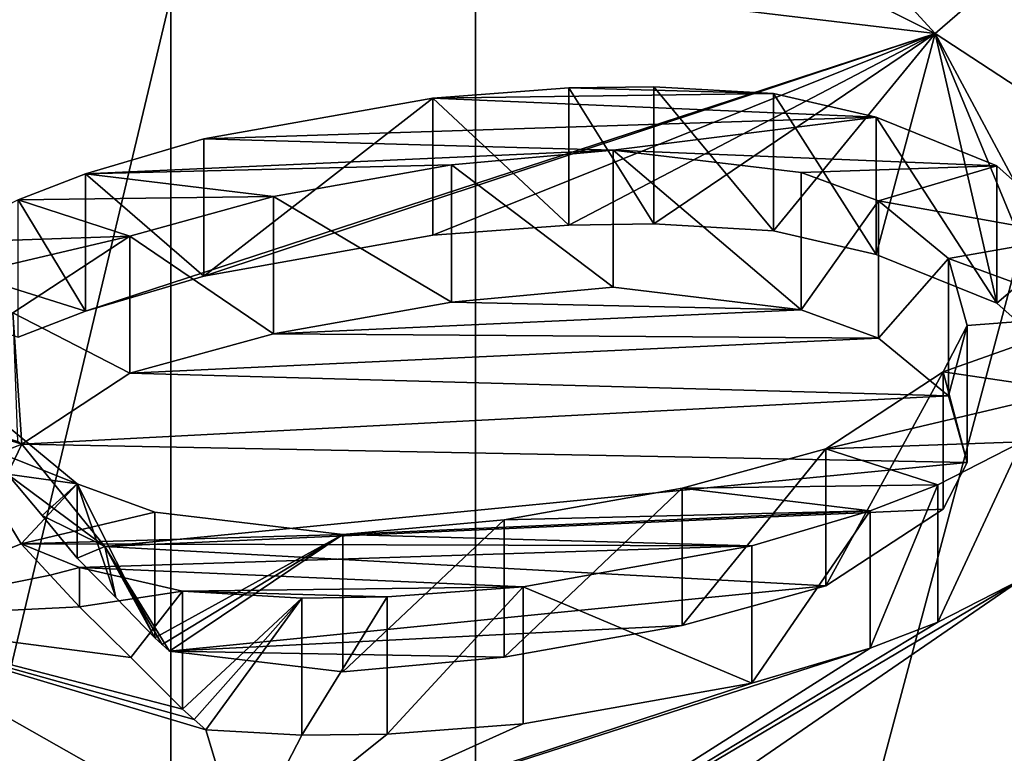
# Model space of a CAD drawing. Header units: millimetres. Extents: x -20 to 172, y -100 to 100.
# Tile 46 of 256: x 127.5 to 130.61, y -60.74 to -58.43. Entities that reach past the tile are written whole.
import ezdxf

# ---------------------------------------------------------------- set-up
doc = ezdxf.new("R2010")
doc.units = ezdxf.units.MM
doc.header["$LTSCALE"] = 37.722908
for name, color, linetype in [('1335', 7, 'CONTINUOUS'), ('1337', 7, 'CONTINUOUS'), ('1344', 7, 'CONTINUOUS'), ('1345', 7, 'CONTINUOUS'), ('1348', 7, 'CONTINUOUS'), ('1352', 7, 'CONTINUOUS'), ('1443', 7, 'CONTINUOUS'), ('1444', 7, 'CONTINUOUS'), ('1445', 7, 'CONTINUOUS'), ('1446', 7, 'CONTINUOUS'), ('1450', 7, 'CONTINUOUS'), ('1451', 7, 'CONTINUOUS'), ('1452', 7, 'CONTINUOUS'), ('1453', 7, 'CONTINUOUS'), ('1454', 7, 'CONTINUOUS'), ('1455', 7, 'CONTINUOUS'), ('1456', 7, 'CONTINUOUS'), ('1457', 7, 'CONTINUOUS'), ('1458', 7, 'CONTINUOUS'), ('1462', 7, 'CONTINUOUS'), ('1463', 7, 'CONTINUOUS'), ('1464', 7, 'CONTINUOUS'), ('1465', 7, 'CONTINUOUS'), ('1466', 7, 'CONTINUOUS'), ('1467', 7, 'CONTINUOUS'), ('1468', 7, 'CONTINUOUS'), ('1469', 7, 'CONTINUOUS'), ('1470', 7, 'CONTINUOUS'), ('1473', 7, 'CONTINUOUS'), ('1474', 7, 'CONTINUOUS'), ('1475', 7, 'CONTINUOUS'), ('1476', 7, 'CONTINUOUS'), ('1477', 7, 'CONTINUOUS'), ('1478', 7, 'CONTINUOUS'), ('1479', 7, 'CONTINUOUS'), ('1480', 7, 'CONTINUOUS'), ('1481', 7, 'CONTINUOUS'), ('1482', 7, 'CONTINUOUS'), ('1483', 7, 'CONTINUOUS'), ('1484', 7, 'CONTINUOUS'), ('4073', 7, 'CONTINUOUS'), ('4076', 7, 'CONTINUOUS')]:
    doc.layers.add(name, color=color, linetype=linetype)

msp = doc.modelspace()

# ---------------------------------------------------------------- linework, layer by layer
at = {"layer": '1335', "color": 7, "linetype": 'Continuous', "true_color": 0xf5f5f5}
for points in [[(130.3912, -58.4746, -44.181), (126, -56.2789, -40.3779), (121.6239, -57.431, -42.3734), (130.3912, -58.4746, -44.181)], [(127.7124, -59.3497, -45.6968), (130.3912, -58.4746, -44.181), (121.6239, -57.431, -42.3734), (127.7124, -59.3497, -45.6968)], [(127.4999, -59.4318, -45.8389), (127.7124, -59.3497, -45.6968), (121.6239, -57.431, -42.3734), (127.4999, -59.4318, -45.8389)], [(128.0853, -59.2391, -45.5051), (130.3912, -58.4746, -44.181), (127.7124, -59.3497, -45.6968), (128.0853, -59.2391, -45.5051)], [(128.8069, -59.1106, -45.2826), (130.3912, -58.4746, -44.181), (128.0853, -59.2391, -45.5051), (128.8069, -59.1106, -45.2826)], [(129.2357, -59.0785, -45.2269), (130.3912, -58.4746, -44.181), (128.8069, -59.1106, -45.2826), (129.2357, -59.0785, -45.2269)], [(129.5042, -59.0749, -45.2207), (130.3912, -58.4746, -44.181), (129.2357, -59.0785, -45.2269), (129.5042, -59.0749, -45.2207)], [(129.8808, -59.0963, -45.2578), (130.3912, -58.4746, -44.181), (129.5042, -59.0749, -45.2207), (129.8808, -59.0963, -45.2578)], [(130.2052, -59.1712, -45.3876), (130.3912, -58.4746, -44.181), (129.8808, -59.0963, -45.2578), (130.2052, -59.1712, -45.3876)], [(130.5855, -59.3247, -45.6533), (130.3912, -58.4746, -44.181), (130.2052, -59.1712, -45.3876), (130.5855, -59.3247, -45.6533)], [(132, -61.475, -49.3779), (130.3912, -58.4746, -44.181), (130.8335, -59.5459, -46.0365), (132, -61.475, -49.3779)], [(130.8335, -59.5459, -46.0365), (130.3912, -58.4746, -44.181), (130.5855, -59.3247, -45.6533), (130.8335, -59.5459, -46.0365)], [(129.3755, -59.2747, -45.5669), (128.8665, -59.3212, -45.6473), (129.9684, -59.3461, -45.6904), (129.3755, -59.2747, -45.5669)], [(128.8665, -59.3212, -45.6473), (128.3053, -59.4211, -45.8203), (129.9684, -59.3461, -45.6904), (128.8665, -59.3212, -45.6473)], [(129.9684, -59.3461, -45.6904), (128.3053, -59.4211, -45.8203), (130.2126, -59.4353, -45.845), (129.9684, -59.3461, -45.6904)], [(128.3053, -59.4211, -45.8203), (127.8522, -59.546, -46.0367), (130.2126, -59.4353, -45.845), (128.3053, -59.4211, -45.8203)], [(130.2126, -59.4353, -45.845), (127.8522, -59.546, -46.0367), (130.4326, -59.6173, -46.1602), (130.2126, -59.4353, -45.845)], [(127.8522, -59.546, -46.0367), (127.5119, -59.7697, -46.4241), (130.4326, -59.6173, -46.1602), (127.8522, -59.546, -46.0367)], [(130.4326, -59.6173, -46.1602), (127.5119, -59.7697, -46.4241), (130.4922, -59.8278, -46.5248), (130.4326, -59.6173, -46.1602)], [(130.4922, -59.8278, -46.5248), (127.5119, -59.7697, -46.4241), (127.7728, -60.0925, -46.9832), (130.4922, -59.8278, -46.5248)], [(130.4157, -59.9741, -46.7782), (130.4922, -59.8278, -46.5248), (127.7728, -60.0925, -46.9832), (130.4157, -59.9741, -46.7782)], [(130.0465, -60.2168, -47.1985), (130.4157, -59.9741, -46.7782), (127.7728, -60.0925, -46.9832), (130.0465, -60.2168, -47.1985)], [(127.9768, -60.4223, -47.5545), (130.0465, -60.2168, -47.1985), (127.7728, -60.0925, -46.9832), (127.9768, -60.4223, -47.5545)], [(129.5934, -60.3417, -47.4149), (130.0465, -60.2168, -47.1985), (127.9768, -60.4223, -47.5545), (129.5934, -60.3417, -47.4149)], [(128.6368, -61.3973, -49.2433), (128.8894, -61.416, -49.2756), (130.6637, -60.1954, -47.1614), (128.6368, -61.3973, -49.2433)], [(130.3989, -60.331, -47.3963), (128.6368, -61.3973, -49.2433), (130.6637, -60.1954, -47.1614), (130.3989, -60.331, -47.3963)], [(128.8894, -61.416, -49.2756), (132, -61.475, -49.3779), (130.6637, -60.1954, -47.1614), (128.8894, -61.416, -49.2756)], [(129.0322, -60.4416, -47.588), (129.5934, -60.3417, -47.4149), (127.9768, -60.4223, -47.5545), (129.0322, -60.4416, -47.588)], [(130.1863, -60.413, -47.5385), (128.6368, -61.3973, -49.2433), (130.3989, -60.331, -47.3963), (130.1863, -60.413, -47.5385)], [(128.5232, -60.488, -47.6684), (129.0322, -60.4416, -47.588), (127.9768, -60.4223, -47.5545), (128.5232, -60.488, -47.6684)], [(128.2064, -61.0516, -48.6444), (128.6368, -61.3973, -49.2433), (130.1863, -60.413, -47.5385), (128.2064, -61.0516, -48.6444)], [(129.8134, -60.5237, -47.7301), (128.2064, -61.0516, -48.6444), (130.1863, -60.413, -47.5385), (129.8134, -60.5237, -47.7301)], [(129.0918, -60.6522, -47.9526), (128.2064, -61.0516, -48.6444), (129.8134, -60.5237, -47.7301), (129.0918, -60.6522, -47.9526)], [(128.663, -60.6843, -48.0083), (128.2064, -61.0516, -48.6444), (129.0918, -60.6522, -47.9526), (128.663, -60.6843, -48.0083)], [(128.0916, -60.6707, -47.9847), (128.2064, -61.0516, -48.6444), (128.3945, -60.6879, -48.0145), (128.0916, -60.6707, -47.9847)], [(128.3945, -60.6879, -48.0145), (128.2064, -61.0516, -48.6444), (128.663, -60.6843, -48.0083), (128.3945, -60.6879, -48.0145)]]:
    msp.add_3dface(points, dxfattribs=at)
at = {"layer": '1337', "color": 7, "linetype": 'Continuous', "true_color": 0xf5f5f5}
for points in [[(128.942, -54.323, -63.5457), (132, -54.1327, -61.617), (128.9421, -65.5861, -57.043), (128.942, -54.323, -63.5457)], [(128.9421, -65.5861, -57.043), (132, -54.1327, -61.617), (132, -64.0109, -55.9138), (128.9421, -65.5861, -57.043)], [(126, -66.6712, -58.3779), (126, -54.9365, -65.1529), (128.942, -54.323, -63.5457), (126, -66.6712, -58.3779)], [(126, -66.6712, -58.3779), (128.942, -54.323, -63.5457), (128.9421, -65.5861, -57.043), (126, -66.6712, -58.3779)]]:
    msp.add_3dface(points, dxfattribs=at)
at = {"layer": '1344', "color": 7, "linetype": 'Continuous', "true_color": 0xf5f5f5}
for points in [[(127.3006, -59.7416, -47.3755), (126.9175, -60.321, -50.0441), (127.5096, -60.0843, -47.9691), (127.3006, -59.7416, -47.3755)], [(127.5096, -60.0843, -47.9691), (126.9175, -60.321, -50.0441), (127.6013, -60.1829, -47.9976), (127.5096, -60.0843, -47.9691)], [(127.6013, -60.1829, -47.9976), (126.9175, -60.321, -50.0441), (127.6935, -60.2831, -48.0257), (127.6013, -60.1829, -47.9976)], [(127.6935, -60.2831, -48.0257), (126.9175, -60.321, -50.0441), (127.855, -60.4428, -48.0196), (127.6935, -60.2831, -48.0257)], [(128.2497, -61.4419, -49.3206), (128.2064, -61.0516, -48.6444), (126.9175, -60.321, -50.0441), (128.2497, -61.4419, -49.3206)], [(128.2497, -61.4419, -49.3206), (126.9175, -60.321, -50.0441), (128.2206, -61.42, -49.341), (128.2497, -61.4419, -49.3206)], [(128.2064, -61.0516, -48.6444), (128.0916, -60.6707, -47.9847), (126.9175, -60.321, -50.0441), (128.2064, -61.0516, -48.6444)], [(126.9175, -60.321, -50.0441), (128.0916, -60.6707, -47.9847), (128.0548, -60.638, -47.9987), (126.9175, -60.321, -50.0441)], [(127.855, -60.4428, -48.0196), (126.9175, -60.321, -50.0441), (128.0179, -60.6053, -48.0127), (127.855, -60.4428, -48.0196)], [(128.0179, -60.6053, -48.0127), (126.9175, -60.321, -50.0441), (128.0548, -60.638, -47.9987), (128.0179, -60.6053, -48.0127)], [(128.2206, -61.42, -49.341), (126.9175, -60.321, -50.0441), (128.1915, -61.3981, -49.3613), (128.2206, -61.42, -49.341)], [(128.1915, -61.3981, -49.3613), (126.9175, -60.321, -50.0441), (128.1551, -61.3797, -49.4025), (128.1915, -61.3981, -49.3613)], [(128.1551, -61.3797, -49.4025), (126.9175, -60.321, -50.0441), (128.1189, -61.3615, -49.4434), (128.1551, -61.3797, -49.4025)]]:
    msp.add_3dface(points, dxfattribs=at)
at = {"layer": '1345', "color": 7, "linetype": 'Continuous', "true_color": 0xf5f5f5}
for points in [[(127.4365, -59.7987, -47.0332), (127.5119, -59.7697, -46.4241), (127.4065, -59.7371, -46.8247), (127.4365, -59.7987, -47.0332)], [(127.4065, -59.7371, -46.8247), (127.5119, -59.7697, -46.4241), (127.4446, -59.7439, -46.6524), (127.4065, -59.7371, -46.8247)], [(127.5119, -59.7697, -46.4241), (127.4975, -59.761, -46.4511), (127.4446, -59.7439, -46.6524), (127.5119, -59.7697, -46.4241)], [(127.4662, -59.8645, -47.2373), (127.5119, -59.7697, -46.4241), (127.4365, -59.7987, -47.0332), (127.4662, -59.8645, -47.2373)], [(127.7728, -60.0925, -46.9832), (127.5119, -59.7697, -46.4241), (127.4662, -59.8645, -47.2373), (127.7728, -60.0925, -46.9832)], [(127.5758, -59.9942, -47.3718), (127.7728, -60.0925, -46.9832), (127.4662, -59.8645, -47.2373), (127.5758, -59.9942, -47.3718)], [(127.6861, -60.1296, -47.5046), (127.7728, -60.0925, -46.9832), (127.5758, -59.9942, -47.3718), (127.6861, -60.1296, -47.5046)], [(127.8078, -60.2537, -47.5355), (127.7728, -60.0925, -46.9832), (127.6861, -60.1296, -47.5046), (127.8078, -60.2537, -47.5355)], [(127.9768, -60.4223, -47.5545), (127.7728, -60.0925, -46.9832), (127.9536, -60.4013, -47.5601), (127.9768, -60.4223, -47.5545)], [(127.9536, -60.4013, -47.5601), (127.7728, -60.0925, -46.9832), (127.9304, -60.3803, -47.5658), (127.9536, -60.4013, -47.5601)], [(127.9304, -60.3803, -47.5658), (127.7728, -60.0925, -46.9832), (127.8078, -60.2537, -47.5355), (127.9304, -60.3803, -47.5658)], [(126.9175, -60.321, -50.0441), (125.9907, -62.0504, -53.0395), (127.7421, -61.2164, -49.9299), (126.9175, -60.321, -50.0441)], [(128.1189, -61.3615, -49.4434), (126.9175, -60.321, -50.0441), (128.0103, -61.3072, -49.5659), (128.1189, -61.3615, -49.4434)], [(126.9175, -60.321, -50.0441), (127.7421, -61.2164, -49.9299), (127.822, -61.2346, -49.8092), (126.9175, -60.321, -50.0441)], [(128.0103, -61.3072, -49.5659), (126.9175, -60.321, -50.0441), (127.9024, -61.2539, -49.6871), (128.0103, -61.3072, -49.5659)], [(127.9024, -61.2539, -49.6871), (126.9175, -60.321, -50.0441), (127.822, -61.2346, -49.8092), (127.9024, -61.2539, -49.6871)]]:
    msp.add_3dface(points, dxfattribs=at)
at = {"layer": '1348', "color": 7, "linetype": 'Continuous', "true_color": 0xf5f5f5}
for points in [[(126, -56.2789, -40.3779), (130.3912, -58.4746, -44.181), (128.9428, -56.8925, -41.9855), (126, -56.2789, -40.3779)], [(130.3912, -58.4746, -44.181), (132, -57.0827, -43.9138), (128.9428, -56.8925, -41.9855), (130.3912, -58.4746, -44.181)], [(130.3912, -58.4746, -44.181), (132, -59.5282, -46.5565), (132, -57.0827, -43.9138), (130.3912, -58.4746, -44.181)], [(130.3912, -58.4746, -44.181), (132, -61.475, -49.3779), (132, -59.5282, -46.5565), (130.3912, -58.4746, -44.181)]]:
    msp.add_3dface(points, dxfattribs=at)
at = {"layer": '1352', "color": 7, "linetype": 'Continuous', "true_color": 0xf5f5f5}
for points in [[(129.2357, -58.6455, -45.4769), (128.8069, -58.6776, -45.5326), (129.8808, -58.6633, -45.5078), (129.2357, -58.6455, -45.4769)], [(129.8808, -58.6633, -45.5078), (128.8069, -58.6776, -45.5326), (130.2052, -58.7382, -45.6376), (129.8808, -58.6633, -45.5078)], [(129.5042, -58.6419, -45.4707), (129.2357, -58.6455, -45.4769), (129.8808, -58.6633, -45.5078), (129.5042, -58.6419, -45.4707)], [(128.8069, -58.6776, -45.5326), (128.0853, -58.8061, -45.7551), (130.2052, -58.7382, -45.6376), (128.8069, -58.6776, -45.5326)], [(128.0853, -58.8061, -45.7551), (129.3755, -58.8417, -45.8169), (130.2052, -58.7382, -45.6376), (128.0853, -58.8061, -45.7551)], [(130.2052, -58.7382, -45.6376), (129.3755, -58.8417, -45.8169), (130.5855, -58.8916, -45.9033), (130.2052, -58.7382, -45.6376)], [(127.7124, -58.9167, -45.9468), (129.3755, -58.8417, -45.8169), (128.0853, -58.8061, -45.7551), (127.7124, -58.9167, -45.9468)], [(128.8665, -58.8881, -45.8973), (129.3755, -58.8417, -45.8169), (127.7124, -58.9167, -45.9468), (128.8665, -58.8881, -45.8973)], [(129.3755, -58.8417, -45.8169), (129.9684, -58.9131, -45.9404), (130.5855, -58.8916, -45.9033), (129.3755, -58.8417, -45.8169)], [(128.3053, -58.9881, -46.0703), (128.8665, -58.8881, -45.8973), (127.7124, -58.9167, -45.9468), (128.3053, -58.9881, -46.0703)], [(129.9684, -58.9131, -45.9404), (130.2126, -59.0023, -46.095), (130.5855, -58.8916, -45.9033), (129.9684, -58.9131, -45.9404)], [(130.5855, -58.8916, -45.9033), (130.2126, -59.0023, -46.095), (130.8335, -59.1129, -46.2865), (130.5855, -58.8916, -45.9033)], [(127.4999, -58.9988, -46.0889), (128.3053, -58.9881, -46.0703), (127.7124, -58.9167, -45.9468), (127.4999, -58.9988, -46.0889)], [(127.2351, -59.1344, -46.3238), (127.8522, -59.113, -46.2867), (127.4999, -58.9988, -46.0889), (127.2351, -59.1344, -46.3238)], [(127.8522, -59.113, -46.2867), (128.3053, -58.9881, -46.0703), (127.4999, -58.9988, -46.0889), (127.8522, -59.113, -46.2867)], [(130.2126, -59.0023, -46.095), (130.4326, -59.1843, -46.4102), (130.8335, -59.1129, -46.2865), (130.2126, -59.0023, -46.095)], [(127.483, -59.3557, -46.707), (127.8522, -59.113, -46.2867), (127.0784, -59.295, -46.602), (127.483, -59.3557, -46.707)], [(127.0784, -59.295, -46.602), (127.8522, -59.113, -46.2867), (127.2351, -59.1344, -46.3238), (127.0784, -59.295, -46.602)], [(130.8335, -59.1129, -46.2865), (130.4326, -59.1843, -46.4102), (130.921, -59.3627, -46.7192), (130.8335, -59.1129, -46.2865)], [(130.4326, -59.1843, -46.4102), (130.4922, -59.3948, -46.7748), (130.921, -59.3627, -46.7192), (130.4326, -59.1843, -46.4102)], [(130.4922, -59.3948, -46.7748), (130.4157, -59.5411, -47.0282), (130.921, -59.3627, -46.7192), (130.4922, -59.3948, -46.7748)], [(130.921, -59.3627, -46.7192), (130.4157, -59.5411, -47.0282), (130.8203, -59.6018, -47.1333), (130.921, -59.3627, -46.7192)], [(130.4157, -59.5411, -47.0282), (130.0465, -59.7838, -47.4485), (130.8203, -59.6018, -47.1333), (130.4157, -59.5411, -47.0282)], [(130.8203, -59.6018, -47.1333), (130.0465, -59.7838, -47.4485), (130.6637, -59.7623, -47.4114), (130.8203, -59.6018, -47.1333)], [(127.4662, -59.7125, -47.3251), (127.3006, -59.7416, -47.3755), (127.6861, -59.8945, -47.6403), (127.4662, -59.7125, -47.3251)], [(127.3006, -59.7416, -47.3755), (127.5096, -60.0843, -47.9691), (127.6861, -59.8945, -47.6403), (127.3006, -59.7416, -47.3755)], [(130.0465, -59.7838, -47.4485), (129.5934, -59.9087, -47.6649), (130.3989, -59.898, -47.6463), (130.0465, -59.7838, -47.4485)], [(130.6637, -59.7623, -47.4114), (130.0465, -59.7838, -47.4485), (130.3989, -59.898, -47.6463), (130.6637, -59.7623, -47.4114)], [(127.6861, -59.8945, -47.6403), (127.5096, -60.0843, -47.9691), (127.9304, -59.9837, -47.7948), (127.6861, -59.8945, -47.6403)], [(129.5934, -59.9087, -47.6649), (129.0322, -60.0086, -47.838), (130.1863, -59.98, -47.7885), (129.5934, -59.9087, -47.6649)], [(130.3989, -59.898, -47.6463), (129.5934, -59.9087, -47.6649), (130.1863, -59.98, -47.7885), (130.3989, -59.898, -47.6463)], [(127.9304, -59.9837, -47.7948), (127.5096, -60.0843, -47.9691), (128.5232, -60.055, -47.9184), (127.9304, -59.9837, -47.7948)], [(129.0322, -60.0086, -47.838), (128.5232, -60.055, -47.9184), (130.1863, -59.98, -47.7885), (129.0322, -60.0086, -47.838)], [(130.1863, -59.98, -47.7885), (128.5232, -60.055, -47.9184), (129.8134, -60.0907, -47.9801), (130.1863, -59.98, -47.7885)], [(128.5232, -60.055, -47.9184), (127.5096, -60.0843, -47.9691), (129.8134, -60.0907, -47.9801), (128.5232, -60.055, -47.9184)], [(129.8134, -60.0907, -47.9801), (127.5096, -60.0843, -47.9691), (127.6935, -60.1585, -48.0977), (129.8134, -60.0907, -47.9801)], [(129.0918, -60.2192, -48.2026), (129.8134, -60.0907, -47.9801), (127.6935, -60.1585, -48.0977), (129.0918, -60.2192, -48.2026)], [(128.0179, -60.2335, -48.2274), (129.0918, -60.2192, -48.2026), (127.6935, -60.1585, -48.0977), (128.0179, -60.2335, -48.2274)], [(128.663, -60.2513, -48.2583), (129.0918, -60.2192, -48.2026), (128.0179, -60.2335, -48.2274), (128.663, -60.2513, -48.2583)], [(128.3945, -60.2549, -48.2645), (128.663, -60.2513, -48.2583), (128.0179, -60.2335, -48.2274), (128.3945, -60.2549, -48.2645)]]:
    msp.add_3dface(points, dxfattribs=at)
at = {"layer": '1443', "color": 7, "linetype": 'Continuous', "true_color": 0xf5f5f5}
for points in [[(129.8134, -60.5237, -47.7301), (129.8134, -60.0907, -47.9801), (129.0918, -60.2192, -48.2026), (129.8134, -60.5237, -47.7301)], [(129.0918, -60.6522, -47.9526), (129.8134, -60.5237, -47.7301), (129.0918, -60.2192, -48.2026), (129.0918, -60.6522, -47.9526)]]:
    msp.add_3dface(points, dxfattribs=at)
at = {"layer": '1444', "color": 7, "linetype": 'Continuous', "true_color": 0xf5f5f5}
for points in [[(129.8134, -60.5237, -47.7301), (130.1863, -60.413, -47.5385), (130.1863, -59.98, -47.7885), (129.8134, -60.5237, -47.7301)], [(129.8134, -60.5237, -47.7301), (130.1863, -59.98, -47.7885), (129.8134, -60.0907, -47.9801), (129.8134, -60.5237, -47.7301)]]:
    msp.add_3dface(points, dxfattribs=at)
at = {"layer": '1445', "color": 7, "linetype": 'Continuous', "true_color": 0xf5f5f5}
for points in [[(130.1863, -60.413, -47.5385), (130.3989, -60.331, -47.3963), (130.3989, -59.898, -47.6463), (130.1863, -60.413, -47.5385)], [(130.1863, -60.413, -47.5385), (130.3989, -59.898, -47.6463), (130.1863, -59.98, -47.7885), (130.1863, -60.413, -47.5385)]]:
    msp.add_3dface(points, dxfattribs=at)
at = {"layer": '1446', "color": 7, "linetype": 'Continuous', "true_color": 0xf5f5f5}
for points in [[(130.3989, -60.331, -47.3963), (130.6637, -60.1954, -47.1614), (130.6637, -59.7623, -47.4114), (130.3989, -60.331, -47.3963)], [(130.3989, -60.331, -47.3963), (130.6637, -59.7623, -47.4114), (130.3989, -59.898, -47.6463), (130.3989, -60.331, -47.3963)]]:
    msp.add_3dface(points, dxfattribs=at)
at = {"layer": '1450', "color": 7, "linetype": 'Continuous', "true_color": 0xf5f5f5}
for points in [[(130.5855, -59.3247, -45.6533), (130.5855, -58.8916, -45.9033), (130.8335, -59.1129, -46.2865), (130.5855, -59.3247, -45.6533)], [(130.8335, -59.5459, -46.0365), (130.5855, -59.3247, -45.6533), (130.8335, -59.1129, -46.2865), (130.8335, -59.5459, -46.0365)]]:
    msp.add_3dface(points, dxfattribs=at)
at = {"layer": '1451', "color": 7, "linetype": 'Continuous', "true_color": 0xf5f5f5}
for points in [[(130.5855, -59.3247, -45.6533), (130.2052, -59.1712, -45.3876), (130.2052, -58.7382, -45.6376), (130.5855, -59.3247, -45.6533)], [(130.5855, -59.3247, -45.6533), (130.2052, -58.7382, -45.6376), (130.5855, -58.8916, -45.9033), (130.5855, -59.3247, -45.6533)]]:
    msp.add_3dface(points, dxfattribs=at)
at = {"layer": '1452', "color": 7, "linetype": 'Continuous', "true_color": 0xf5f5f5}
for points in [[(130.2052, -59.1712, -45.3876), (129.8808, -59.0963, -45.2578), (129.8808, -58.6633, -45.5078), (130.2052, -59.1712, -45.3876)], [(130.2052, -59.1712, -45.3876), (129.8808, -58.6633, -45.5078), (130.2052, -58.7382, -45.6376), (130.2052, -59.1712, -45.3876)]]:
    msp.add_3dface(points, dxfattribs=at)
at = {"layer": '1453', "color": 7, "linetype": 'Continuous', "true_color": 0xf5f5f5}
for points in [[(129.8808, -59.0963, -45.2578), (129.5042, -59.0749, -45.2207), (129.5042, -58.6419, -45.4707), (129.8808, -59.0963, -45.2578)], [(129.8808, -59.0963, -45.2578), (129.5042, -58.6419, -45.4707), (129.8808, -58.6633, -45.5078), (129.8808, -59.0963, -45.2578)]]:
    msp.add_3dface(points, dxfattribs=at)
at = {"layer": '1454', "color": 7, "linetype": 'Continuous', "true_color": 0xf5f5f5}
for points in [[(129.5042, -59.0749, -45.2207), (129.2357, -58.6455, -45.4769), (129.5042, -58.6419, -45.4707), (129.5042, -59.0749, -45.2207)], [(129.5042, -59.0749, -45.2207), (129.2357, -59.0785, -45.2269), (129.2357, -58.6455, -45.4769), (129.5042, -59.0749, -45.2207)]]:
    msp.add_3dface(points, dxfattribs=at)
at = {"layer": '1455', "color": 7, "linetype": 'Continuous', "true_color": 0xf5f5f5}
for points in [[(129.2357, -59.0785, -45.2269), (128.8069, -58.6776, -45.5326), (129.2357, -58.6455, -45.4769), (129.2357, -59.0785, -45.2269)], [(129.2357, -59.0785, -45.2269), (128.8069, -59.1106, -45.2826), (128.8069, -58.6776, -45.5326), (129.2357, -59.0785, -45.2269)]]:
    msp.add_3dface(points, dxfattribs=at)
at = {"layer": '1456', "color": 7, "linetype": 'Continuous', "true_color": 0xf5f5f5}
for points in [[(128.8069, -59.1106, -45.2826), (128.0853, -59.2391, -45.5051), (128.8069, -58.6776, -45.5326), (128.8069, -59.1106, -45.2826)], [(128.0853, -59.2391, -45.5051), (128.0853, -58.8061, -45.7551), (128.8069, -58.6776, -45.5326), (128.0853, -59.2391, -45.5051)]]:
    msp.add_3dface(points, dxfattribs=at)
at = {"layer": '1457', "color": 7, "linetype": 'Continuous', "true_color": 0xf5f5f5}
for points in [[(128.0853, -59.2391, -45.5051), (127.7124, -58.9167, -45.9468), (128.0853, -58.8061, -45.7551), (128.0853, -59.2391, -45.5051)], [(128.0853, -59.2391, -45.5051), (127.7124, -59.3497, -45.6968), (127.7124, -58.9167, -45.9468), (128.0853, -59.2391, -45.5051)]]:
    msp.add_3dface(points, dxfattribs=at)
at = {"layer": '1458', "color": 7, "linetype": 'Continuous', "true_color": 0xf5f5f5}
for points in [[(127.7124, -59.3497, -45.6968), (127.4999, -58.9988, -46.0889), (127.7124, -58.9167, -45.9468), (127.7124, -59.3497, -45.6968)], [(127.7124, -59.3497, -45.6968), (127.4999, -59.4318, -45.8389), (127.4999, -58.9988, -46.0889), (127.7124, -59.3497, -45.6968)]]:
    msp.add_3dface(points, dxfattribs=at)
at = {"layer": '1462', "color": 7, "linetype": 'Continuous', "true_color": 0xf5f5f5}
for points in [[(127.5096, -60.0843, -47.9691), (127.6013, -60.1829, -47.9976), (127.6935, -60.1585, -48.0977), (127.5096, -60.0843, -47.9691)], [(127.6013, -60.1829, -47.9976), (127.6935, -60.2831, -48.0257), (127.6935, -60.1585, -48.0977), (127.6013, -60.1829, -47.9976)]]:
    msp.add_3dface(points, dxfattribs=at)
at = {"layer": '1463', "color": 7, "linetype": 'Continuous', "true_color": 0xf5f5f5}
for points in [[(127.6935, -60.2831, -48.0257), (128.0179, -60.2335, -48.2274), (127.6935, -60.1585, -48.0977), (127.6935, -60.2831, -48.0257)], [(127.6935, -60.2831, -48.0257), (127.855, -60.4428, -48.0196), (128.0179, -60.2335, -48.2274), (127.6935, -60.2831, -48.0257)], [(127.855, -60.4428, -48.0196), (128.0179, -60.6053, -48.0127), (128.0179, -60.2335, -48.2274), (127.855, -60.4428, -48.0196)]]:
    msp.add_3dface(points, dxfattribs=at)
at = {"layer": '1464', "color": 7, "linetype": 'Continuous', "true_color": 0xf5f5f5}
for points in [[(128.0179, -60.6053, -48.0127), (128.3945, -60.2549, -48.2645), (128.0179, -60.2335, -48.2274), (128.0179, -60.6053, -48.0127)], [(128.0179, -60.6053, -48.0127), (128.0548, -60.638, -47.9987), (128.3945, -60.2549, -48.2645), (128.0179, -60.6053, -48.0127)], [(128.0548, -60.638, -47.9987), (128.0916, -60.6707, -47.9847), (128.3945, -60.2549, -48.2645), (128.0548, -60.638, -47.9987)], [(128.0916, -60.6707, -47.9847), (128.3945, -60.6879, -48.0145), (128.3945, -60.2549, -48.2645), (128.0916, -60.6707, -47.9847)]]:
    msp.add_3dface(points, dxfattribs=at)
at = {"layer": '1465', "color": 7, "linetype": 'Continuous', "true_color": 0xf5f5f5}
for points in [[(128.3945, -60.6879, -48.0145), (128.663, -60.6843, -48.0083), (128.663, -60.2513, -48.2583), (128.3945, -60.6879, -48.0145)], [(128.3945, -60.6879, -48.0145), (128.663, -60.2513, -48.2583), (128.3945, -60.2549, -48.2645), (128.3945, -60.6879, -48.0145)]]:
    msp.add_3dface(points, dxfattribs=at)
at = {"layer": '1466', "color": 7, "linetype": 'Continuous', "true_color": 0xf5f5f5}
for points in [[(128.663, -60.6843, -48.0083), (129.0918, -60.6522, -47.9526), (129.0918, -60.2192, -48.2026), (128.663, -60.6843, -48.0083)], [(128.663, -60.6843, -48.0083), (129.0918, -60.2192, -48.2026), (128.663, -60.2513, -48.2583), (128.663, -60.6843, -48.0083)]]:
    msp.add_3dface(points, dxfattribs=at)
at = {"layer": '1467', "color": 7, "linetype": 'Continuous', "true_color": 0xf5f5f5}
for points in [[(129.0322, -60.4416, -47.588), (128.5232, -60.488, -47.6684), (129.0322, -60.0086, -47.838), (129.0322, -60.4416, -47.588)], [(129.0322, -60.0086, -47.838), (128.5232, -60.488, -47.6684), (128.5232, -60.055, -47.9184), (129.0322, -60.0086, -47.838)]]:
    msp.add_3dface(points, dxfattribs=at)
at = {"layer": '1468', "color": 7, "linetype": 'Continuous', "true_color": 0xf5f5f5}
for points in [[(127.9304, -60.3803, -47.5658), (127.9304, -59.9837, -47.7948), (128.5232, -60.055, -47.9184), (127.9304, -60.3803, -47.5658)], [(127.9536, -60.4013, -47.5601), (127.9304, -60.3803, -47.5658), (128.5232, -60.055, -47.9184), (127.9536, -60.4013, -47.5601)], [(127.9768, -60.4223, -47.5545), (127.9536, -60.4013, -47.5601), (128.5232, -60.055, -47.9184), (127.9768, -60.4223, -47.5545)], [(128.5232, -60.488, -47.6684), (127.9768, -60.4223, -47.5545), (128.5232, -60.055, -47.9184), (128.5232, -60.488, -47.6684)]]:
    msp.add_3dface(points, dxfattribs=at)
at = {"layer": '1469', "color": 7, "linetype": 'Continuous', "true_color": 0xf5f5f5}
for points in [[(127.9304, -60.3803, -47.5658), (127.8078, -60.2537, -47.5355), (127.6861, -59.8945, -47.6403), (127.9304, -60.3803, -47.5658)], [(127.9304, -60.3803, -47.5658), (127.6861, -59.8945, -47.6403), (127.9304, -59.9837, -47.7948), (127.9304, -60.3803, -47.5658)], [(127.8078, -60.2537, -47.5355), (127.6861, -60.1296, -47.5046), (127.6861, -59.8945, -47.6403), (127.8078, -60.2537, -47.5355)]]:
    msp.add_3dface(points, dxfattribs=at)
at = {"layer": '1470', "color": 7, "linetype": 'Continuous', "true_color": 0xf5f5f5}
for points in [[(127.4662, -59.8645, -47.2373), (127.4662, -59.7125, -47.3251), (127.6861, -59.8945, -47.6403), (127.4662, -59.8645, -47.2373)], [(127.5758, -59.9942, -47.3718), (127.4662, -59.8645, -47.2373), (127.6861, -59.8945, -47.6403), (127.5758, -59.9942, -47.3718)], [(127.6861, -60.1296, -47.5046), (127.5758, -59.9942, -47.3718), (127.6861, -59.8945, -47.6403), (127.6861, -60.1296, -47.5046)]]:
    msp.add_3dface(points, dxfattribs=at)
at = {"layer": '1473', "color": 7, "linetype": 'Continuous', "true_color": 0xf5f5f5}
for points in [[(127.8522, -59.546, -46.0367), (127.8522, -59.113, -46.2867), (127.483, -59.3557, -46.707), (127.8522, -59.546, -46.0367)], [(127.5119, -59.7697, -46.4241), (127.8522, -59.546, -46.0367), (127.483, -59.3557, -46.707), (127.5119, -59.7697, -46.4241)], [(127.4975, -59.761, -46.4511), (127.5119, -59.7697, -46.4241), (127.483, -59.3557, -46.707), (127.4975, -59.761, -46.4511)]]:
    msp.add_3dface(points, dxfattribs=at)
at = {"layer": '1474', "color": 7, "linetype": 'Continuous', "true_color": 0xf5f5f5}
for points in [[(128.3053, -59.4211, -45.8203), (128.3053, -58.9881, -46.0703), (127.8522, -59.113, -46.2867), (128.3053, -59.4211, -45.8203)], [(127.8522, -59.546, -46.0367), (128.3053, -59.4211, -45.8203), (127.8522, -59.113, -46.2867), (127.8522, -59.546, -46.0367)]]:
    msp.add_3dface(points, dxfattribs=at)
at = {"layer": '1475', "color": 7, "linetype": 'Continuous', "true_color": 0xf5f5f5}
for points in [[(128.8665, -59.3212, -45.6473), (128.8665, -58.8881, -45.8973), (128.3053, -58.9881, -46.0703), (128.8665, -59.3212, -45.6473)], [(128.3053, -59.4211, -45.8203), (128.8665, -59.3212, -45.6473), (128.3053, -58.9881, -46.0703), (128.3053, -59.4211, -45.8203)]]:
    msp.add_3dface(points, dxfattribs=at)
at = {"layer": '1476', "color": 7, "linetype": 'Continuous', "true_color": 0xf5f5f5}
for points in [[(129.3755, -59.2747, -45.5669), (129.3755, -58.8417, -45.8169), (128.8665, -58.8881, -45.8973), (129.3755, -59.2747, -45.5669)], [(128.8665, -59.3212, -45.6473), (129.3755, -59.2747, -45.5669), (128.8665, -58.8881, -45.8973), (128.8665, -59.3212, -45.6473)]]:
    msp.add_3dface(points, dxfattribs=at)
at = {"layer": '1477', "color": 7, "linetype": 'Continuous', "true_color": 0xf5f5f5}
for points in [[(129.3755, -59.2747, -45.5669), (129.9684, -59.3461, -45.6904), (129.3755, -58.8417, -45.8169), (129.3755, -59.2747, -45.5669)], [(129.9684, -59.3461, -45.6904), (129.9684, -58.9131, -45.9404), (129.3755, -58.8417, -45.8169), (129.9684, -59.3461, -45.6904)]]:
    msp.add_3dface(points, dxfattribs=at)
at = {"layer": '1478', "color": 7, "linetype": 'Continuous', "true_color": 0xf5f5f5}
for points in [[(129.9684, -59.3461, -45.6904), (130.2126, -59.0023, -46.095), (129.9684, -58.9131, -45.9404), (129.9684, -59.3461, -45.6904)], [(129.9684, -59.3461, -45.6904), (130.2126, -59.4353, -45.845), (130.2126, -59.0023, -46.095), (129.9684, -59.3461, -45.6904)]]:
    msp.add_3dface(points, dxfattribs=at)
at = {"layer": '1479', "color": 7, "linetype": 'Continuous', "true_color": 0xf5f5f5}
for points in [[(130.2126, -59.4353, -45.845), (130.4326, -59.1843, -46.4102), (130.2126, -59.0023, -46.095), (130.2126, -59.4353, -45.845)], [(130.2126, -59.4353, -45.845), (130.4326, -59.6173, -46.1602), (130.4326, -59.1843, -46.4102), (130.2126, -59.4353, -45.845)]]:
    msp.add_3dface(points, dxfattribs=at)
at = {"layer": '1480', "color": 7, "linetype": 'Continuous', "true_color": 0xf5f5f5}
for points in [[(130.4326, -59.6173, -46.1602), (130.4922, -59.3948, -46.7748), (130.4326, -59.1843, -46.4102), (130.4326, -59.6173, -46.1602)], [(130.4326, -59.6173, -46.1602), (130.4922, -59.8278, -46.5248), (130.4922, -59.3948, -46.7748), (130.4326, -59.6173, -46.1602)]]:
    msp.add_3dface(points, dxfattribs=at)
at = {"layer": '1481', "color": 7, "linetype": 'Continuous', "true_color": 0xf5f5f5}
for points in [[(130.4922, -59.8278, -46.5248), (130.4157, -59.5411, -47.0282), (130.4922, -59.3948, -46.7748), (130.4922, -59.8278, -46.5248)], [(130.4922, -59.8278, -46.5248), (130.4157, -59.9741, -46.7782), (130.4157, -59.5411, -47.0282), (130.4922, -59.8278, -46.5248)]]:
    msp.add_3dface(points, dxfattribs=at)
at = {"layer": '1482', "color": 7, "linetype": 'Continuous', "true_color": 0xf5f5f5}
for points in [[(130.4157, -59.9741, -46.7782), (130.0465, -60.2168, -47.1985), (130.4157, -59.5411, -47.0282), (130.4157, -59.9741, -46.7782)], [(130.0465, -60.2168, -47.1985), (130.0465, -59.7838, -47.4485), (130.4157, -59.5411, -47.0282), (130.0465, -60.2168, -47.1985)]]:
    msp.add_3dface(points, dxfattribs=at)
at = {"layer": '1483', "color": 7, "linetype": 'Continuous', "true_color": 0xf5f5f5}
for points in [[(130.0465, -60.2168, -47.1985), (129.5934, -60.3417, -47.4149), (130.0465, -59.7838, -47.4485), (130.0465, -60.2168, -47.1985)], [(129.5934, -60.3417, -47.4149), (129.5934, -59.9087, -47.6649), (130.0465, -59.7838, -47.4485), (129.5934, -60.3417, -47.4149)]]:
    msp.add_3dface(points, dxfattribs=at)
at = {"layer": '1484', "color": 7, "linetype": 'Continuous', "true_color": 0xf5f5f5}
for points in [[(129.5934, -60.3417, -47.4149), (129.0322, -60.4416, -47.588), (129.5934, -59.9087, -47.6649), (129.5934, -60.3417, -47.4149)], [(129.0322, -60.4416, -47.588), (129.0322, -60.0086, -47.838), (129.5934, -59.9087, -47.6649), (129.0322, -60.4416, -47.588)]]:
    msp.add_3dface(points, dxfattribs=at)
at = {"layer": '4073', "color": 7, "linetype": 'Continuous', "true_color": 0xf5f5f5}
for points in [[(127.981, -45.4103, -58.6529), (125.6425, -42.5882, -53.7649), (127.981, -94.258, -30.4506), (127.981, -45.4103, -58.6529)], [(127.981, -94.258, -30.4506), (125.6425, -42.5882, -53.7649), (125.6434, -91.4363, -25.5633), (127.981, -94.258, -30.4506)]]:
    msp.add_3dface(points, dxfattribs=at)
at = {"layer": '4076', "color": 7, "linetype": 'Continuous', "true_color": 0xf5f5f5}
for points in [[(125.6425, -48.2323, -63.5408), (127.981, -45.4103, -58.6529), (125.6434, -97.0797, -35.338), (125.6425, -48.2323, -63.5408)], [(127.981, -45.4103, -58.6529), (127.981, -94.258, -30.4506), (125.6434, -97.0797, -35.338), (127.981, -45.4103, -58.6529)]]:
    msp.add_3dface(points, dxfattribs=at)

doc.saveas('drawing.dxf')
